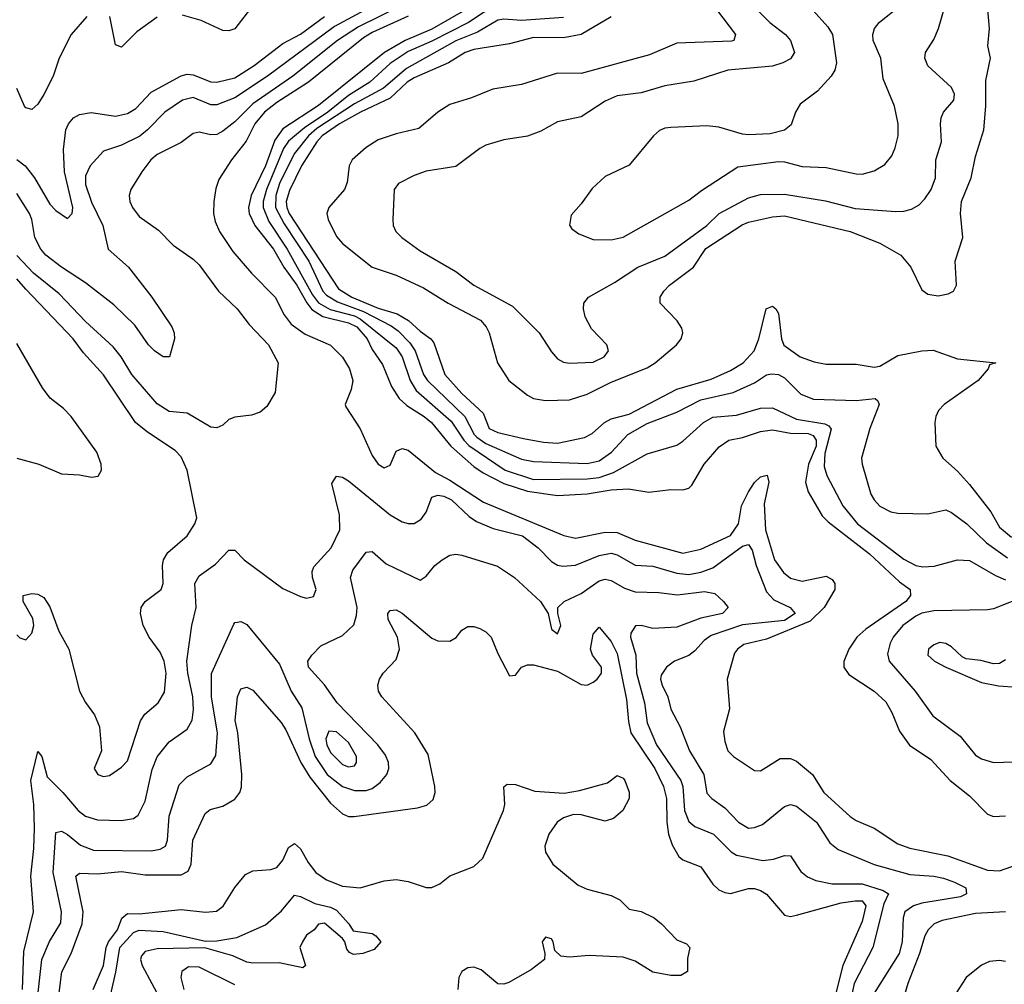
# Model space of a CAD drawing. Header units: inches. Extents: x 884549 to 1028252, y 526810 to 653624.
# Tile 15 of 256: x 930009 to 933306, y 540867 to 544099. Entities that reach past the tile are written whole.
import ezdxf

# ---------------------------------------------------------------- set-up
doc = ezdxf.new("R2010")
doc.units = ezdxf.units.IN
doc.header["$MEASUREMENT"] = 0
doc.layers.add('A9534', color=7, linetype='Continuous')

msp = doc.modelspace()

# ---------------------------------------------------------------- linework, layer by layer
at = {"layer": 'A9534', "color": 5}
for points, elevation in [([(932475.7, 544135.7), (932521.5, 544090), (932573.7, 544050), (932590.9, 544030), (932603.5, 543990), (932590, 543968.3), (932565.1, 543954.9), (932530, 543944.1), (932380.7, 543930), (932266.8, 543893.2), (932170, 543877.9), (932090, 543854.8), (932010, 543844.5), (931970, 543826.2), (931890, 543773.8), (931810, 543757.2), (931754, 543726), (931710, 543708.9), (931630, 543697.2), (931570, 543678.5), (931550, 543668.2), (931470, 543607.1), (931370, 543591.6), (931330, 543577.2), (931278.4, 543550), (931263.7, 543530), (931258.9, 543430), (931260.2, 543410), (931268.9, 543390), (931288.8, 543370), (931350, 543325.2), (931470, 543255.2), (931530, 543209.4), (931659.1, 543139.1), (931748.8, 543050), (931790, 542986), (931810, 542963.1), (931830, 542951.8), (931850, 542948), (931930, 542952), (931966.6, 542970), (931981.1, 542990), (931975.8, 543010), (931923.8, 543063.8), (931903.2, 543103.2), (931896.8, 543130), (931898.7, 543150), (931913.8, 543170), (932001.1, 543218.9), (932079.3, 543270), (932170, 543306.6), (932310, 543409.6), (932351.3, 543450), (932450, 543502.9), (932490, 543513.3), (932570, 543514.6), (932707.5, 543492.5), (932807.1, 543467.1), (932943, 543457), (932970, 543457.3), (932995.6, 543464.4), (933021.1, 543478.9), (933040.6, 543499.4), (933061.5, 543530), (933076.2, 543570), (933077.3, 543630), (933095.8, 543690), (933092.2, 543750), (933095, 543770), (933103.1, 543790), (933136.8, 543830), (933139.8, 543850), (933130, 543872.1), (933050, 543944.4), (933040.3, 543970), (933042.4, 543990), (933070, 544033.4), (933085.6, 544070), (933117.8, 544182.2)], 2940), ([(931235.7, 544170), (931063.2, 544076.8), (930839.6, 543910), (930730, 543837.9), (930670, 543814.1), (930650, 543813.8), (930590, 543838.4), (930554.4, 543830), (930495.5, 543790), (930437.8, 543730), (930411.2, 543708.8), (930350, 543678.7), (930290, 543658.7), (930245, 543610), (930230, 543576.2), (930230, 543546.7), (930250, 543488.2), (930288.3, 543410), (930305.5, 543330), (930373.6, 543270), (930451.8, 543170), (930518.7, 543070), (930526.7, 543050), (930527.4, 543030), (930511.6, 542970), (930490, 542969.8), (930461.2, 542990), (930440.6, 543010), (930395.3, 543075.3), (930324.3, 543144.3), (930230, 543217.5), (930149.1, 543270), (930097.4, 543310), (930080.8, 543330), (930059.8, 543370), (930050.6, 543429.4), (930042.2, 543450), (930000, 543517.1)], 2740), ([(931296, 544150), (931144.3, 544075.7), (931073.6, 544030), (930924.5, 543910), (930790, 543817.9), (930730, 543756.6), (930690, 543726.2), (930670, 543715.2), (930650, 543713.4), (930610, 543722.4), (930590, 543718.5), (930550, 543688.2), (930470, 543648.1), (930448.3, 543630), (930418, 543590), (930382, 543530), (930376.3, 543510), (930378.4, 543490), (930386.7, 543470), (930410, 543439.6), (930473.8, 543393.8), (930523.4, 543343.4), (930590, 543297.3), (930610, 543278.5), (930675.6, 543190), (930737.2, 543130), (930778.1, 543078.1), (930842.2, 543010), (930875.3, 542950), (930864.9, 542850), (930836.5, 542803.5), (930815.2, 542784.7), (930786.1, 542773.9), (930730, 542767.3), (930710, 542759.5), (930690, 542740.9), (930670, 542731.8), (930650, 542734.3), (930570, 542780.8), (930510, 542786.5), (930470, 542812.2), (930385.2, 542910), (930348.9, 542970), (930322.9, 543002.9), (930230, 543088.4), (930141.2, 543181.2), (930055.8, 543250), (930000, 543309.7)], 2760), ([(931610, 544154.5), (931512.6, 544090), (931390, 544026.9), (931310, 543992.9), (931250, 543952.4), (931181.4, 543890), (931110, 543845.1), (931040.7, 543790), (930962.6, 543737.4), (930910, 543692.6), (930892.4, 543667.6), (930835.5, 543530), (930824.6, 543490), (930824.8, 543470), (930843.4, 543423.4), (930904.7, 543330), (930990, 543177), (931010, 543150.5), (931048.7, 543128.7), (931130, 543107.1), (931150, 543097), (931270, 542999.9), (931289.8, 542970), (931316.5, 542890), (931336.7, 542856.7), (931454.5, 542754.5), (931496.9, 542690), (931512.9, 542672.9), (931634.7, 542590), (931730, 542558.8), (931910, 542560.7), (931950, 542565.5), (931997.8, 542582.2), (932110, 542645.1), (932210, 542674.1), (932230, 542686.8), (932298.7, 542750), (932330, 542768.1), (932410, 542774.2), (932490, 542797.4), (932530, 542799.1), (932610, 542761.4), (932705.1, 542745.1), (932719, 542739), (932727, 542727), (932705.4, 542645.4), (932702.8, 542602.8), (932712.1, 542572.1), (932765.8, 542470), (932814.2, 542410), (932970, 542291.9), (933010, 542270.1), (933033.8, 542266.2), (933072, 542268), (933150, 542289.4), (933190, 542287.6), (933276.5, 542236.5), (933310, 542222.1)], 2840), ([(932321.2, 544161.2), (932406.5, 544050), (932400.5, 544030), (932392.3, 544027.7), (932210, 544020.7), (932118.1, 543981.9), (931890, 543918.7), (931810, 543919.7), (931690, 543882.3), (931593.2, 543866.8), (931522.5, 543837.5), (931450, 543814.9), (931410, 543789.1), (931345.7, 543734.3), (931270, 543717.3), (931210, 543696.3), (931170, 543670.8), (931123, 543630), (931112.7, 543610), (931105.8, 543554.2), (931096.8, 543530), (931044.7, 543470), (931037.8, 543450), (931042.2, 543430), (931070, 543373), (931090.1, 543350), (931190, 543270.1), (931270, 543242.8), (931361.3, 543201.3), (931444, 543150), (931552.3, 543092.3), (931571.5, 543070), (931581, 543050), (931609.5, 542950), (931647.3, 542890), (931710, 542841.3), (931730, 542830.6), (931770, 542823.6), (931850, 542825.7), (931910, 542844.4), (931990, 542884.8), (932110, 542933.1), (932136.9, 542950), (932208.9, 543010), (932224.8, 543030), (932229.8, 543050), (932226.1, 543066.1), (932211, 543090), (932154, 543150), (932154.2, 543170), (932165.8, 543190), (932185.3, 543210), (932266, 543270), (932306.8, 543333.2), (932428.4, 543411.6), (932450, 543421.1), (932530, 543439.2), (932570, 543442.6), (932790, 543389.5), (932890, 543350.7), (932959.3, 543310), (932993.1, 543270), (933030, 543194.6), (933050, 543179.3), (933085.4, 543174.6), (933118.8, 543181.2), (933136.3, 543190), (933146.2, 543210), (933141.8, 543290), (933167.5, 543370), (933159.4, 543450), (933163.1, 543490), (933195.3, 543570), (933210, 543640.5), (933238, 543730), (933244.6, 543810), (933244.6, 543895.4), (933260.4, 543970), (933251.5, 544011.5), (933257, 544070), (933247.3, 544172.7)], 2920), ([(932666.7, 544130), (932715.4, 544075.4), (932731.4, 544050), (932744.8, 543955.2), (932739.1, 543930), (932726.9, 543910), (932680.3, 543859.7), (932623.2, 543816.8), (932607.6, 543790), (932593, 543747), (932570, 543729.6), (932522.8, 543717.2), (932450, 543714), (932430, 543716), (932350, 543739.5), (932310, 543743.2), (932190, 543738.6), (932170, 543736.2), (932152.2, 543727.8), (932131.5, 543710), (932050, 543611.5), (931970, 543574), (931925.8, 543534.2), (931890, 543482), (931855.9, 543444.1), (931850.7, 543410.7), (931858.5, 543398.5), (931881.7, 543381.7), (931930, 543362.4), (931990, 543362.3), (932030, 543370.4), (932250, 543494.5), (932292.4, 543527.6), (932414, 543606), (932550, 543624.4), (932570, 543623.6), (932630, 543607.7), (932710, 543604.3), (932810, 543582.4), (932830, 543582), (932870, 543592.6), (932905.8, 543614.2), (932930, 543643.1), (932941.2, 543670), (932950.7, 543710), (932950.6, 543750), (932938.2, 543810), (932901.1, 543901.1), (932893, 543970), (932867.4, 544030), (932866, 544050), (932872, 544070), (932887.4, 544090), (932977.9, 544162.1)], 2960), ([(930782.7, 544137.3), (930730, 544068.7), (930710, 544062), (930690, 544063.4), (930616.8, 544096.8), (930554.6, 544114.6)], 2680), ([(931510, 544136.5), (931390, 544067.2), (931300.7, 544030), (931231.5, 543990), (931010, 543811.9), (930890, 543734.1), (930864.1, 543695.9), (930832, 543610), (930785, 543510), (930776.1, 543470), (930777.7, 543450), (930797.2, 543410), (930859.2, 543330), (930893.8, 543270), (930937.6, 543210), (930970.5, 543150.5), (930987.9, 543127.9), (931025, 543105), (931110, 543084.1), (931138.4, 543070), (931172.7, 543030), (931190, 542994), (931224.4, 542944.4), (931254, 542870), (931279.9, 542830), (931306.3, 542806.3), (931364.2, 542770), (931387.8, 542750), (931453.3, 542670), (931530, 542601.9), (931560.9, 542580.9), (931630, 542545.6), (931710, 542519.5), (931810, 542505.4), (931910, 542511.2), (931990, 542523.9), (932047.6, 542527.6), (932116, 542516), (932190, 542525.3), (932230, 542524.6), (932250, 542530.2), (932259.9, 542540.1), (932301.3, 542610), (932352, 542668), (932383.9, 542690), (932430, 542699.4), (932490, 542719.4), (932530, 542725.1), (932590, 542713.6), (932650, 542713.1), (932666.1, 542706.1), (932676.9, 542690), (932676.1, 542670), (932650.9, 542610), (932640.4, 542550), (932650, 542517.4), (932696.8, 542436.8), (932716.4, 542416.4), (932854.6, 542310), (932955.9, 542215.9), (932990.9, 542190), (932992.5, 542170), (932976.4, 542150), (932842.8, 542057.2), (932812.8, 542030), (932785.9, 541990), (932769.2, 541949.2), (932769.4, 541929.4), (932785.2, 541905.2), (932871.1, 541850), (932910, 541813.8), (932930, 541778.3), (932955.7, 541715.7), (932989, 541669), (933060.3, 541620.3), (933125.4, 541550), (933190, 541499), (933250, 541437.6), (933270, 541429.4), (933310, 541431.8)], 2820), ([(930234.5, 544110), (930182.3, 544050), (930141.3, 543970), (930121.3, 543910), (930090, 543848.4), (930070, 543816.5), (930050, 543798.5), (930030, 543803.5), (930025.7, 543810), (930000, 543868.9)], 2680), ([(930000, 543631.2), (930027.7, 543610), (930059.4, 543570), (930110, 543481.6), (930130, 543460.2), (930170, 543433.6), (930185.6, 543450), (930186.9, 543470), (930159.3, 543590), (930155.7, 543664.3), (930163.9, 543730), (930172.5, 543750), (930190, 543770.4), (930210, 543782.1), (930248.6, 543788.6), (930330, 543776.6), (930370, 543784.5), (930398.1, 543801.9), (930450, 543856), (930550, 543911.5), (930570, 543916.3), (930590, 543914.4), (930650, 543891.1), (930669.9, 543889.9), (930730, 543904.4), (930794.4, 543945.6), (930890, 544019.9), (930950, 544051.2), (931029.7, 544110)], 2720), ([(930470, 544107.6), (930401.8, 544058.2), (930350, 544007.3), (930330, 544015.1), (930311.1, 544110)], 2680), ([(931310, 544110.8), (931190, 544056.6), (931160.9, 544039.1), (930977, 543890), (930870, 543821.7), (930829.7, 543790), (930797.2, 543750), (930767.8, 543692.2), (930718.6, 543630), (930676.5, 543563.5), (930666.5, 543533.5), (930659.6, 543490), (930658.7, 543450), (930663.8, 543423.7), (930678.6, 543390), (930722.8, 543322.8), (930785.1, 543250), (930864.6, 543170), (930894.7, 543110), (930918.7, 543078.7), (930965.8, 543045.8), (931050, 543009), (931090, 542968.8), (931114.1, 542930), (931124.7, 542890), (931119.9, 542860.1), (931099.1, 542810), (931102, 542802), (931150, 542728.9), (931190, 542639.6), (931210, 542610.3), (931230, 542597.3), (931250, 542606.7), (931270, 542653.2), (931290, 542662.4), (931310, 542656.9), (931402, 542582), (931450, 542556.2), (931562.3, 542482.3), (931830.9, 542370.9), (931870, 542362.1), (931970, 542382.2), (932010, 542381.3), (932070, 542355.4), (932230, 542312.3), (932290, 542325.7), (932390, 542370.6), (932416.7, 542410), (932426.7, 542470), (932450, 542516.9), (932470, 542549.1), (932490, 542568.1), (932512.8, 542572.8), (932518.4, 542550), (932502.7, 542477.3), (932506.3, 542390), (932537.1, 542290), (932566.9, 542246.9), (932590, 542227.6), (932630, 542218.4), (932710, 542234.3), (932730, 542223.6), (932739, 542210), (932738.5, 542190), (932703.1, 542130), (932655.7, 542084.3), (932510, 542023.5), (932434.3, 542005.7), (932412.9, 541990), (932403.3, 541976.7), (932378.5, 541890), (932385.8, 541790), (932365.9, 541714.1), (932370, 541681), (932380.2, 541650), (932399.5, 541630), (932470, 541583.1), (932490, 541582), (932556.2, 541623.8), (932590, 541623.7), (932610, 541615), (932663.7, 541570), (932701.6, 541510), (932790, 541429.4), (932810, 541415.7), (932870.9, 541390.9), (932950, 541338.1), (932990, 541323.8), (933117.7, 541297.7), (933250, 541249.4), (933290, 541247.2), (933350, 541268.9)], 2780), ([(931830, 544106.5), (931690, 544096.8), (931630, 544101.4), (931610, 544098.3), (931542.4, 544057.6), (931470, 544028.7), (931304.7, 543935.3), (931227.1, 543870), (931130, 543817.3), (931004.9, 543735.1), (930976.7, 543710), (930928.4, 543650), (930879, 543550), (930867.1, 543510), (930866.4, 543470), (930895, 543415), (930977.4, 543290), (931024.8, 543190), (931036.4, 543176.4), (931073.7, 543153.7), (931161.1, 543121.1), (931253.6, 543073.6), (931276.7, 543056.7), (931316.1, 543016.2), (931333.9, 542990), (931361.8, 542910), (931374.4, 542890), (931500.5, 542770), (931531.1, 542710), (931540.2, 542700.2), (931570, 542679.2), (931690, 542627), (931730, 542619.2), (931910, 542612.2), (931950, 542620.7), (931991, 542650), (932045.9, 542710), (932110, 542746.2), (932210, 542784.2), (932290, 542826.1), (932398.8, 542850), (932470, 542882.7), (932510, 542909.1), (932527.2, 542912.8), (932550, 542910.1), (932570, 542899.4), (932624.6, 542844.6), (932667.7, 542827.7), (932810, 542823.7), (932874, 542830), (932882.7, 542822.7), (932887.2, 542810), (932855.9, 542730), (932828.4, 542630), (932830.2, 542610), (932859.3, 542510), (932870.1, 542490.1), (932890, 542469.3), (932926, 542450), (932950, 542446.4), (933050, 542443.2), (933110, 542457.1), (933130, 542448.3), (933181.2, 542410), (933246.5, 542346.5), (933316.5, 542296.5)], 2860), ([(931990, 544108.9), (931890, 544049.9), (931830, 544039), (931730, 544040.1), (931650, 544018.5), (931530, 543999.5), (931500.8, 543990), (931445, 543955), (931330, 543904.2), (931307, 543890), (931250, 543836.2), (931150.9, 543790), (931080.7, 543750), (931022.4, 543710), (931004, 543690), (930953.4, 543610), (930913.1, 543526.9), (930901.6, 543490), (930903.7, 543470), (930912.1, 543450), (931077.4, 543197.4), (931121.1, 543170), (931210, 543132.9), (931273.3, 543113.3), (931311.2, 543091.2), (931350, 543055.3), (931385.6, 543030), (931396.5, 543016.5), (931433.3, 542910), (931490, 542846.9), (931561.4, 542781.4), (931581.1, 542730), (931610, 542716.7), (931696.6, 542696.6), (931763.3, 542683.3), (931810, 542680.7), (931900.6, 542699.4), (931926.7, 542713.3), (931967.2, 542750), (931990, 542762.3), (932050, 542777.9), (932210, 542861.5), (932325.1, 542894.9), (932390, 542924), (932432.1, 542950), (932468.8, 542990), (932484.5, 543030), (932508.9, 543131.1), (932530, 543139.5), (932541.6, 543130), (932550, 543114.8), (932560.5, 543030), (932568.6, 543008.6), (932622.8, 542970), (932670, 542952.6), (932710, 542945), (932810, 542944.8), (932870, 542935), (932890, 542938.5), (932950, 542973.8), (933030.4, 542989.6), (933068.5, 542991.5), (933150, 542963.3), (933278, 542950), (933257.1, 542942.9), (933252, 542930), (933219.3, 542890), (933104.9, 542810), (933086.4, 542790), (933076.6, 542770), (933073.7, 542750), (933077.3, 542670), (933100.6, 542630), (933150, 542587.1), (933190, 542541.8), (933261, 542450), (933290, 542399.5), (933330, 542365.8)], 2880), ([(930000, 542038.4), (930010, 542028.4), (930030, 542021.6), (930050, 542043.8), (930056.5, 542070), (930053.3, 542093.3), (930020.9, 542150), (930021.6, 542170), (930050, 542177.1), (930070, 542174.4), (930090, 542162.8), (930110, 542131.8), (930140.9, 542050), (930173.7, 541990), (930210.2, 541850), (930230, 541811.6), (930260.2, 541770), (930276.2, 541730), (930283.6, 541650), (930258.4, 541590), (930271, 541570), (930290, 541563.1), (930310, 541566.4), (930350, 541594.4), (930370, 541615.8), (930414.3, 541750), (930428.1, 541771.9), (930472.9, 541810), (930494.4, 541845.6), (930500.1, 541910), (930493.1, 541950), (930479.6, 541979.6), (930443.4, 542030), (930423.4, 542070), (930413.5, 542110), (930416.1, 542130), (930429.9, 542150.1), (930483.1, 542190), (930489.8, 542210.2), (930487.4, 542270), (930490.6, 542290), (930505.9, 542314.1), (930569.8, 542370), (930596.1, 542410), (930602.3, 542430), (930569.8, 542590), (930550, 542634.5), (930530, 542655.7), (930437.1, 542717.1), (930397.5, 542750), (930289.9, 542909.9), (930223.5, 542983.5), (930189, 543030), (930030, 543196.5), (930000, 543231.5)], 2780), ([(930000, 542630.2), (930073, 542610), (930150, 542577.6), (930210, 542573.8), (930250, 542566), (930272.6, 542570), (930283.1, 542590), (930281.8, 542610), (930267.8, 542650), (930181.9, 542770), (930156.7, 542796.7), (930111.6, 542831.6), (930085.3, 542865.3), (930000, 543014.8)], 2820), ([(930018.9, 540850), (930022.8, 540977.2), (930055.4, 541110), (930046.4, 541230), (930057.3, 541322.7), (930059, 541390), (930056.4, 541470), (930046.4, 541550), (930070, 541646.8), (930084, 541630), (930101.9, 541561.9), (930153.9, 541510), (930204.8, 541450), (930230, 541430.7), (930270, 541418.2), (930350, 541416.1), (930390, 541423.2), (930405.7, 541434.3), (930430, 541481.1), (930452.6, 541587.4), (930470, 541629.3), (930510, 541680.2), (930570, 541722), (930587.5, 541752.5), (930591.5, 541788.5), (930589.1, 541830), (930572.5, 541910), (930569.5, 541950.5), (930586.3, 542070), (930600.9, 542130), (930595.9, 542210), (930610, 542235.9), (930665.1, 542274.9), (930710, 542322), (930730, 542321.5), (930761.3, 542290), (930890, 542193.6), (930950, 542166.2), (930970, 542161.2), (930993.5, 542166.5), (931002.7, 542190), (930989.8, 542230), (930988.7, 542250), (930994.4, 542265.6), (931052.3, 542330), (931080.9, 542390), (931080.6, 542440.6), (931054.2, 542545.8), (931070, 542570.3), (931090, 542566.3), (931110, 542554.7), (931250, 542440.8), (931290, 542416.8), (931310, 542410.8), (931330, 542410.8), (931354.3, 542425.7), (931370.3, 542449.7), (931390, 542499.6), (931410, 542506), (931430, 542502.4), (931454.8, 542490), (931514.7, 542434.7), (931538.5, 542418.5), (931594.5, 542394.5), (931692.9, 542370), (931745.8, 542330), (931790, 542283.8), (931810, 542271.5), (931828.1, 542268.1), (931870, 542271.5), (931950, 542304.1), (931990, 542311.6), (932010, 542306.8), (932070, 542271.9), (932130, 542268.3), (932210, 542245.3), (932250, 542240.8), (932290, 542248), (932330, 542262.3), (932430, 542335.1), (932450, 542340.7), (932462.1, 542322.1), (932476, 542270), (932510, 542182.2), (932535.1, 542155.1), (932589, 542130), (932605.5, 542110), (932570, 542086.5), (932430, 542071.9), (932324.4, 542035.6), (932300.8, 542019.2), (932270, 541984.1), (932250, 541968.9), (932201.6, 541950), (932175.5, 541930), (932156.9, 541903.1), (932155.2, 541890), (932160.6, 541870), (932179.8, 541830), (932190, 541788.8), (932220.5, 541730), (932252.7, 541650), (932300.1, 541570), (932310, 541508.1), (932327.2, 541490), (932370, 541458.6), (932416.8, 541410), (932450, 541390.7), (932470, 541392.1), (932496.8, 541403.2), (932570, 541463.5), (932590, 541470.2), (932610, 541464.6), (932678, 541410), (932721.7, 541341.7), (932750, 541319.4), (932870, 541269.2), (932990, 541235.6), (933070, 541229.7), (933102.5, 541222.5), (933139.1, 541210), (933177.3, 541190), (933179.2, 541170), (933159.9, 541160.1), (933030, 541139.1), (933002.2, 541130), (932973.3, 541110), (932967.8, 541090), (932964.2, 541010), (932953.8, 540970), (932870, 540838)], 2760), ([(930067.7, 540810), (930083.5, 540950), (930109, 541011), (930147, 541073), (930149.1, 541110), (930121.7, 541241.7), (930130, 541375.5), (930150, 541380.5), (930170, 541369.4), (930213.2, 541333.2), (930256.5, 541316.5), (930450, 541314.8), (930480.2, 541319.8), (930497.9, 541330), (930504.5, 541350), (930509.9, 541430.1), (930543.9, 541536.1), (930570, 541562.4), (930650, 541605.8), (930665.9, 541634.1), (930671.5, 541708.5), (930651.8, 541830), (930651.7, 541908.3), (930726.5, 542073.5), (930730, 542079.5), (930738.9, 542081.1), (930750, 542082.6), (930770, 542072.8), (930879.4, 541939.4), (930918.8, 541850), (930953.7, 541793.7), (930978.4, 541690), (930998.5, 541630), (931039.4, 541570), (931090, 541530.4), (931130, 541516.4), (931170, 541516.2), (931190, 541523.3), (931216.6, 541543.4), (931239.1, 541570), (931245.2, 541590), (931244, 541610), (931234.7, 541634.7), (931208.8, 541670), (931072.9, 541810), (931030, 541871), (930976.9, 541930), (930974, 541950), (930987.1, 541970), (931018.1, 542001.9), (931090, 542036.5), (931127.8, 542072.2), (931137.4, 542102.6), (931139, 542130), (931117.3, 542230), (931125.3, 542254.7), (931170, 542314.9), (931190, 542316.9), (931236.5, 542276.5), (931350, 542221.6), (931370, 542234.4), (931399.8, 542270), (931423.5, 542290), (931450, 542305.2), (931470, 542308.3), (931490, 542305), (931608.8, 542268.8), (931666.3, 542230), (931753.8, 542150), (931779.3, 542110), (931790, 542057.3), (931810, 542042), (931821.3, 542070), (931810.8, 542110), (931810.9, 542130), (931832.4, 542150), (931890, 542176.4), (931950, 542218.8), (931970, 542224.5), (931990, 542220.6), (932034.6, 542194.6), (932070, 542182.1), (932150, 542180.5), (932212.5, 542172.5), (932303, 542183), (932336.6, 542176.6), (932366.5, 542150), (932381.6, 542130), (932362.6, 542110), (932290, 542094.6), (932210, 542063.7), (932130, 542059.5), (932090, 542069.9), (932071.8, 542068.2), (932056.1, 542043.9), (932055.1, 542030), (932072.6, 541970), (932075.2, 541910), (932101.3, 541810), (932110, 541743.2), (932141.7, 541670), (932222.8, 541550), (932229.5, 541529.5), (932235.6, 541450), (932250, 541412.7), (932270, 541396.2), (932333, 541370), (932391.2, 541311.2), (932410, 541300.1), (932498.3, 541281.7), (932534, 541286.1), (932570, 541299.1), (932590, 541298), (932625.2, 541245.2), (932647.3, 541227.3), (932674.8, 541214.8), (932730, 541203.7), (932830, 541203.9), (932901.2, 541181.2), (932918.5, 541170), (932903.3, 541136.7), (932865.8, 540990), (932803.2, 540870), (932787.1, 540790)], 2740), ([(933382.7, 542170), (933270, 542125.7), (933250, 542121.7), (933070, 542118.9), (933030, 542111.1), (933010, 542101.1), (932966.9, 542070), (932934, 542030), (932923.6, 542010), (932914.7, 541974.7), (932921, 541950), (933008.3, 541850), (933066.5, 541766.6), (933158.7, 541698.7), (933210, 541635.5), (933230, 541622.3), (933269.7, 541610.3), (933370, 541614)], 2840), ([(930140.1, 540830), (930151.1, 540908.9), (930181.8, 540970), (930218.1, 541070), (930222.1, 541110), (930197.3, 541230), (930210, 541239.8), (930270, 541237.5), (930350, 541244.7), (930430, 541233.9), (930550, 541233.7), (930573.7, 541246.3), (930583.9, 541270), (930589.5, 541350.5), (930630, 541439.6), (930647.1, 541452.9), (930690, 541464.6), (930730, 541487.5), (930746.6, 541510), (930752.6, 541527.4), (930753.1, 541570), (930739.4, 541710), (930731.1, 541751.1), (930738.6, 541830), (930750, 541857.6), (930770, 541863), (930790, 541853.2), (930884.8, 541744.8), (930900.3, 541720.3), (930951.3, 541610), (930981.3, 541561.3), (931050, 541474.4), (931090, 541438.6), (931110, 541429.2), (931129.3, 541429.3), (931341.4, 541458.6), (931372.8, 541467.2), (931393.5, 541486.5), (931400.4, 541510), (931399.9, 541530), (931377.2, 541637.2), (931332.4, 541710), (931221.5, 541830), (931210.9, 541850), (931208.7, 541870), (931214.2, 541890), (931226.2, 541910), (931270, 541955.8), (931281.2, 541990), (931274.7, 542030), (931243, 542090), (931242, 542110), (931250, 542119.8), (931270, 542121.6), (931290, 542110.4), (931390, 542027.2), (931410, 542017.9), (931450, 542017.1), (931470.5, 542029.5), (931490, 542053.7), (931510, 542066.3), (931530, 542065.8), (931550, 542059.2), (931570, 542047.8), (931587.7, 542030), (931610, 541975.5), (931650, 541900.7), (931670, 541902.8), (931689.8, 541930.2), (931710, 541938), (931730, 541938), (931810, 541916.6), (931890, 541871.3), (931910, 541870.1), (931930, 541879.5), (931943.6, 541890), (931957.1, 541910), (931957.6, 541930), (931927.1, 541970), (931921.1, 541990), (931930, 542040.5), (931950, 542063.8), (931990, 542015.5), (932010, 541975.3), (932041.6, 541821.6), (932047.9, 541747.9), (932056.1, 541710), (932136.7, 541590), (932165.1, 541530), (932174.7, 541490), (932176.4, 541410), (932181.8, 541370), (932194.3, 541334.3), (932216, 541296), (932230, 541284.8), (932290, 541260.4), (932330, 541203.1), (932350, 541184.2), (932370, 541174.4), (932390, 541171.9), (932450, 541188), (932470, 541188.4), (932490, 541181.6), (932510, 541168.7), (932570, 541098.5), (932590, 541094.6), (932610, 541098.5), (932760.3, 541139.7), (932807.4, 541147.4), (932830, 541147.3), (932842.3, 541130), (932830, 541078), (932765.4, 540930), (932742.6, 540837.4)], 2720), ([(933310, 541954), (933290, 541942.7), (933270, 541940.9), (933227.5, 541952.5), (933178.3, 541958.3), (933164.8, 541964.7), (933130, 541997.7), (933110, 542009.7), (933090, 542012.1), (933070, 542004.7), (933052.4, 541990), (933050.4, 541970), (933072.7, 541950), (933110, 541930.3), (933230, 541878.3), (933287.1, 541867.1), (933410, 541858.4)], 2860), ([(930255.7, 540850), (930290.1, 540929.9), (930299.4, 540990), (930306.9, 541010), (930336.7, 541050), (930351.6, 541088.4), (930370, 541104.7), (930410, 541103.8), (930550, 541117.9), (930631.6, 541108.4), (930667.9, 541112.1), (930690.8, 541129.2), (930730, 541192.1), (930765.3, 541234.7), (930790, 541247.8), (930850, 541251.5), (930870, 541258.3), (930890, 541283.5), (930910, 541325.8), (930930, 541339), (930950, 541320.8), (930974.9, 541274.9), (931001.5, 541241.5), (931037.2, 541217.2), (931090, 541196.5), (931150, 541190.6), (931230, 541214.4), (931270, 541218.9), (931310, 541211.8), (931370, 541191.2), (931390, 541191.9), (931416, 541204), (931450, 541230.9), (931530, 541261.8), (931560.2, 541290), (931629.3, 541450), (931634.1, 541470), (931630.8, 541529.2), (931642.1, 541537.9), (931670, 541536.4), (931734.8, 541514.8), (931832.4, 541507.6), (931883.8, 541516.2), (931977.3, 541542.7), (932010, 541566.7), (932030, 541558.4), (932036.1, 541550), (932050, 541510.6), (932050, 541489.7), (932029.5, 541450), (931997.4, 541422.6), (931970, 541414.1), (931890, 541435.6), (931863.9, 541436.1), (931830, 541425), (931808.9, 541410), (931780.7, 541370), (931768.3, 541330), (931770.1, 541310), (931794.6, 541270), (931879.3, 541199.3), (931910, 541185.5), (931990, 541165), (932018.9, 541150), (932050, 541119.2), (932090, 541111.2), (932133.8, 541090), (932159, 541070), (932210, 541016.5), (932242.4, 541002.4), (932253.4, 540990), (932246, 540954), (932245.3, 540910), (932223.4, 540896.6), (932190, 540896.5), (932130, 540908), (932070, 540945), (932030, 540957.9), (931916.6, 540963.4), (931850, 540958.3), (931821, 540961), (931800.9, 540980.9), (931796.2, 541010), (931790, 541019.3), (931770, 541025.2), (931759.1, 541010), (931767.7, 540970), (931766.8, 540950), (931722.9, 540917.1), (931646.8, 540873.2), (931630, 540867.2), (931610, 540869), (931555.2, 540915.2), (931530, 540924.9), (931510, 540922.4), (931490.1, 540909.9), (931480.1, 540890), (931476.8, 540850)], 2680), ([(930313.3, 540830), (930331.9, 540908.1), (930344.7, 540990), (930390, 541040.8), (930410, 541048.1), (930490, 541043.6), (930631.8, 541011.8), (930670, 541012.4), (930736.2, 541023.8), (930833, 541067), (930886.1, 541113.9), (930930, 541165.7), (930950, 541161.2), (930997.9, 541137.9), (931050, 541125.5), (931070, 541115.8), (931111.3, 541070), (931126, 541046), (931190, 541037), (931202, 541030), (931218.8, 541010), (931196, 540984), (931158, 540970), (931127, 540967), (931113.6, 540973.6), (931104.7, 540984.7), (931098, 541010), (931090, 541021.2), (931030, 541072.3), (931010, 541068.7), (930996, 541050), (930970, 541032), (930956.3, 541010), (930947.7, 540990), (930966, 540930), (930957.1, 540922.9), (930878.7, 540938.7), (930790, 540938), (930770, 540941.8), (930722.7, 540962.7), (930629.5, 540989.5), (930470, 540986.3), (930430, 540977.4), (930417.2, 540962.8), (930413.9, 540950), (930419.4, 540930), (930484.1, 540810)], 2660), ([(933310, 541109.9), (933210, 541104.5), (933098.7, 541081.3), (933071.6, 541070), (933051.2, 541050), (933039.9, 541030), (933022.1, 540970), (932983.5, 540870), (932930, 540686.6)], 2780), ([(933310, 540944.1), (933290, 540947.1), (933256.5, 540943.5), (933230, 540931.1), (933179, 540890), (933143.5, 540836.5), (933129.5, 540770), (933105.9, 540710), (933094.7, 540650), (933057.5, 540510), (933058.8, 540470), (933066.2, 540450), (933112.5, 540390), (933124.5, 540364.5), (933126.2, 540330), (933114.7, 540285.3), (933113, 540250), (933135, 540170), (933141.3, 540130), (933126.3, 540010), (933118.9, 540000)], 2820), ([(930730, 540865.9), (930610, 540924.4), (930574.8, 540925.2), (930552.1, 540910), (930548.8, 540890), (930559.6, 540850)], 2680)]:
    msp.add_lwpolyline(points, dxfattribs=dict(at, elevation=elevation))
at = {"layer": 'A9534', "color": 5, "elevation": 2760}
msp.add_lwpolyline([(931045, 541715), (931034.8, 541690), (931038.2, 541670), (931050, 541644.2), (931090, 541604.2), (931110, 541596.1), (931130, 541599.3), (931137.5, 541610), (931137.2, 541630), (931110, 541677.8), (931070, 541712.9)], close=True, dxfattribs=at)

doc.saveas('drawing.dxf')
